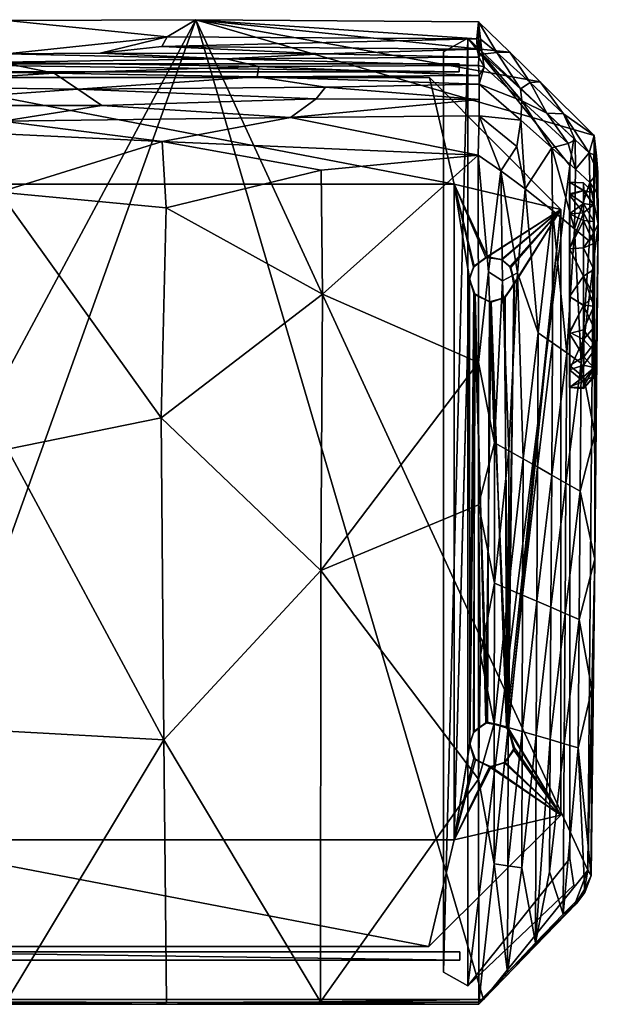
# Model space of a CAD drawing. Header units: inches. Extents: x -15 to 6, y -7 to 205.
# Tile 5 of 22: x -2 to 6, y -7 to 7. Entities that reach past the tile are written whole.
import ezdxf

# ---------------------------------------------------------------- set-up
doc = ezdxf.new("R2010")
doc.units = ezdxf.units.IN
doc.layers.get('0').update_dxf_attribs({"true_color": 0xc2ced6})

msp = doc.modelspace()

# ---------------------------------------------------------------- linework, layer by layer
for points in [[(-4.603, -7.014), (-6.104, -5.156), (0.461, 7.083), (-4.603, -7.014)], [(0.461, 7.083), (-6.104, -5.156), (-2.256, 7.071), (0.461, 7.083)], [(0.461, 7.083), (4.603, -7.014), (-4.603, -7.014), (0.461, 7.083)], [(-2.256, 7.071), (-2.258, 6.593), (0.049, 6.838), (-2.256, 7.071)], [(-2.256, 7.071), (0.049, 6.838), (0.461, 7.083), (-2.256, 7.071)], [(4.509, 6.809), (0.461, 7.083), (0.049, 6.838), (4.509, 6.809)], [(4.982, 6.618), (0.461, 7.083), (4.53, 7.05), (4.982, 6.618)], [(4.982, 6.618), (5.421, 6.191), (0.461, 7.083), (4.982, 6.618)], [(0.461, 7.083), (5.421, 6.191), (6.196, 5.418), (0.461, 7.083)], [(6.104, -5.156), (4.603, -7.014), (0.461, 7.083), (6.104, -5.156)], [(6.104, -5.156), (0.461, 7.083), (6.196, 5.418), (6.104, -5.156)], [(4.509, 6.809), (4.53, 7.05), (0.461, 7.083), (4.509, 6.809)], [(4.536, 6.546), (4.53, 7.05), (4.509, 6.809), (4.536, 6.546)], [(4.53, 7.05), (4.536, 6.546), (4.561, 6.801), (4.53, 7.05)], [(4.797, 6.612), (4.53, 7.05), (4.561, 6.801), (4.797, 6.612)], [(4.53, 7.05), (4.797, 6.612), (4.982, 6.618), (4.53, 7.05)], [(-0.917, 6.599), (0.049, 6.838), (-2.258, 6.593), (-0.917, 6.599)], [(0.049, 6.838), (-0.917, 6.599), (-0.025, 6.698), (0.049, 6.838)], [(4.509, 6.809), (0.049, 6.838), (-0.025, 6.698), (4.509, 6.809)], [(-0.025, 6.698), (4.513, 6.658), (4.509, 6.809), (-0.025, 6.698)], [(4.38, 6.819), (4.38, 6.819), (4.028, 6.62), (4.38, 6.819)], [(4.028, 6.62), (4.028, 6.62), (4.38, 6.819), (4.028, 6.62)], [(4.38, 6.819), (4.38, -6.819), (4.028, -6.62), (4.38, 6.819)], [(4.028, -6.62), (4.028, 6.62), (4.38, 6.819), (4.028, -6.62)], [(4.38, 6.819), (4.028, 6.62), (4.028, -6.62), (4.38, 6.819)], [(4.38, -6.819), (4.38, 6.819), (4.028, -6.62), (4.38, -6.819)], [(5.907, 5.372), (5.907, 5.372), (4.38, 6.819), (5.907, 5.372)], [(4.38, 6.819), (4.38, 6.819), (5.907, 5.372), (4.38, 6.819)], [(4.38, 6.819), (5.846, 4.985), (4.38, -6.819), (4.38, 6.819)], [(4.38, 6.819), (5.907, 5.372), (5.846, 4.985), (4.38, 6.819)], [(4.38, 6.819), (5.846, 4.985), (5.907, 5.372), (4.38, 6.819)], [(4.38, -6.819), (5.846, 4.985), (4.38, 6.819), (4.38, -6.819)], [(4.513, 6.658), (4.536, 6.546), (4.509, 6.809), (4.513, 6.658)], [(4.536, 6.546), (4.586, 6.589), (4.561, 6.801), (4.536, 6.546)], [(4.586, 6.589), (4.797, 6.612), (4.561, 6.801), (4.586, 6.589)], [(2.296, 6.59), (-0.025, 6.698), (-0.917, 6.599), (2.296, 6.59)], [(-0.025, 6.698), (2.296, 6.59), (4.513, 6.658), (-0.025, 6.698)], [(-2.358, 6.474), (0.9, 6.521), (-2.258, 6.593), (-2.358, 6.474)], [(1.369, 6.411), (0.9, 6.521), (-2.358, 6.474), (1.369, 6.411)], [(-2.258, 6.593), (0.9, 6.521), (-0.917, 6.599), (-2.258, 6.593)], [(2.296, 6.59), (-0.917, 6.599), (0.9, 6.521), (2.296, 6.59)], [(4.536, 6.546), (2.296, 6.59), (0.9, 6.521), (4.536, 6.546)], [(0.9, 6.521), (4.531, 6.422), (4.536, 6.546), (0.9, 6.521)], [(4.531, 6.422), (0.9, 6.521), (1.369, 6.411), (4.531, 6.422)], [(2.296, 6.59), (4.536, 6.546), (4.513, 6.658), (2.296, 6.59)], [(4.028, 6.62), (4.028, 6.62), (4.028, -6.62), (4.028, 6.62)], [(4.028, -6.62), (4.028, -6.62), (4.028, 6.62), (4.028, -6.62)], [(4.615, 6.407), (4.536, 6.546), (4.531, 6.422), (4.615, 6.407)], [(4.615, 6.407), (4.586, 6.589), (4.536, 6.546), (4.615, 6.407)], [(4.797, 6.612), (4.586, 6.589), (5.139, 6.087), (4.797, 6.612)], [(5.157, 5.916), (5.139, 6.087), (4.586, 6.589), (5.157, 5.916)], [(4.586, 6.589), (4.615, 6.407), (5.157, 5.916), (4.586, 6.589)], [(4.982, 6.618), (4.797, 6.612), (5.277, 6.177), (4.982, 6.618)], [(5.139, 6.087), (5.277, 6.177), (4.797, 6.612), (5.139, 6.087)], [(5.277, 6.177), (5.421, 6.191), (4.982, 6.618), (5.277, 6.177)], [(-4.538, 6.353), (-1.575, 6.313), (-2.358, 6.474), (-4.538, 6.353)], [(4.252, 6.449), (4.252, 6.449), (-4.252, 6.449), (4.252, 6.449)], [(-4.252, 6.449), (-4.252, 6.449), (4.252, 6.449), (-4.252, 6.449)], [(4.252, 6.331), (-4.252, 6.331), (-4.252, 6.449), (4.252, 6.331)], [(-4.252, 6.449), (4.252, 6.449), (4.252, 6.331), (-4.252, 6.449)], [(-4.252, 6.449), (-4.252, 6.331), (4.252, 6.331), (-4.252, 6.449)], [(4.252, 6.331), (4.252, 6.449), (-4.252, 6.449), (4.252, 6.331)], [(-2.358, 6.474), (-1.575, 6.313), (1.369, 6.411), (-2.358, 6.474)], [(1.345, 6.263), (1.369, 6.411), (-1.575, 6.313), (1.345, 6.263)], [(4.543, 6.282), (1.369, 6.411), (1.345, 6.263), (4.543, 6.282)], [(1.369, 6.411), (4.543, 6.282), (4.531, 6.422), (1.369, 6.411)], [(4.252, 6.331), (4.252, 6.331), (4.252, 6.449), (4.252, 6.331)], [(4.252, 6.449), (4.252, 6.449), (4.252, 6.331), (4.252, 6.449)], [(4.615, 6.407), (4.531, 6.422), (4.543, 6.282), (4.615, 6.407)], [(4.544, 6.157), (4.615, 6.407), (4.543, 6.282), (4.544, 6.157)], [(5.157, 5.916), (4.615, 6.407), (4.544, 6.157), (5.157, 5.916)], [(-1.575, 6.313), (-4.538, 6.353), (-4.535, 6.128), (-1.575, 6.313)], [(-4.535, 6.128), (-1.235, 6.083), (-1.575, 6.313), (-4.535, 6.128)], [(-4.252, 6.331), (-4.252, 6.331), (4.252, 6.331), (-4.252, 6.331)], [(4.252, 6.331), (4.252, 6.331), (-4.252, 6.331), (4.252, 6.331)], [(-3.819, 6.251), (4.181, 4.716), (-4.181, 4.716), (-3.819, 6.251)], [(-3.819, 6.251), (-4.181, 4.716), (4.181, 4.716), (-3.819, 6.251)], [(-3.819, 6.251), (3.826, 6.251), (3.826, 6.251), (-3.819, 6.251)], [(3.826, 6.251), (-3.819, 6.251), (-3.819, 6.251), (3.826, 6.251)], [(3.826, 6.251), (4.181, 4.716), (-3.819, 6.251), (3.826, 6.251)], [(3.826, 6.251), (-3.819, 6.251), (4.181, 4.716), (3.826, 6.251)], [(-1.235, 6.083), (1.345, 6.263), (-1.575, 6.313), (-1.235, 6.083)], [(2.328, 6.114), (1.345, 6.263), (-1.235, 6.083), (2.328, 6.114)], [(4.544, 6.157), (4.543, 6.282), (1.345, 6.263), (4.544, 6.157)], [(1.345, 6.263), (2.328, 6.114), (4.544, 6.157), (1.345, 6.263)], [(3.826, 6.251), (5.717, 4.35), (5.717, 4.35), (3.826, 6.251)], [(5.717, 4.35), (3.826, 6.251), (3.826, 6.251), (5.717, 4.35)], [(4.181, 4.716), (3.826, 6.251), (5.717, 4.35), (4.181, 4.716)], [(4.181, 4.716), (5.717, 4.35), (3.826, 6.251), (4.181, 4.716)], [(-1.235, 6.083), (-4.535, 6.128), (-4.539, 5.85), (-1.235, 6.083)], [(2.195, 5.945), (2.328, 6.114), (-1.235, 6.083), (2.195, 5.945)], [(4.54, 5.937), (2.328, 6.114), (2.195, 5.945), (4.54, 5.937)], [(4.54, 5.937), (4.544, 6.157), (2.328, 6.114), (4.54, 5.937)], [(4.543, 5.701), (4.544, 6.157), (4.54, 5.937), (4.543, 5.701)], [(5.142, 5.638), (4.544, 6.157), (4.543, 5.701), (5.142, 5.638)], [(4.544, 6.157), (5.142, 5.638), (5.157, 5.916), (4.544, 6.157)], [(5.277, 6.177), (5.139, 6.087), (5.517, 5.736), (5.277, 6.177)], [(5.421, 6.191), (5.277, 6.177), (5.757, 5.729), (5.421, 6.191)], [(5.517, 5.736), (5.757, 5.729), (5.277, 6.177), (5.517, 5.736)], [(6.196, 5.418), (5.421, 6.191), (5.757, 5.729), (6.196, 5.418)], [(-4.539, 5.85), (-0.893, 5.85), (-1.235, 6.083), (-4.539, 5.85)], [(-1.235, 6.083), (-0.893, 5.85), (2.195, 5.945), (-1.235, 6.083)], [(5.517, 5.736), (5.139, 6.087), (5.157, 5.916), (5.517, 5.736)], [(-0.893, 5.85), (-4.539, 5.85), (-2.315, 5.625), (-0.893, 5.85)], [(-0.893, 5.85), (-2.315, 5.625), (1.827, 5.677), (-0.893, 5.85)], [(1.827, 5.677), (2.195, 5.945), (-0.893, 5.85), (1.827, 5.677)], [(4.54, 5.937), (2.195, 5.945), (1.827, 5.677), (4.54, 5.937)], [(1.827, 5.677), (4.543, 5.701), (4.54, 5.937), (1.827, 5.677)], [(5.586, 5.241), (5.157, 5.916), (5.142, 5.638), (5.586, 5.241)], [(5.823, 5.303), (5.517, 5.736), (5.157, 5.916), (5.823, 5.303)], [(5.823, 5.303), (5.157, 5.916), (5.586, 5.241), (5.823, 5.303)], [(-2.315, 5.625), (-0.02, 5.331), (1.827, 5.677), (-2.315, 5.625)], [(4.529, 5.135), (1.827, 5.677), (-0.02, 5.331), (4.529, 5.135)], [(1.827, 5.677), (4.529, 5.135), (4.543, 5.701), (1.827, 5.677)], [(4.543, 5.701), (4.529, 5.135), (4.855, 4.91), (4.543, 5.701)], [(4.855, 4.91), (5.086, 5.256), (4.543, 5.701), (4.855, 4.91)], [(5.086, 5.256), (5.142, 5.638), (4.543, 5.701), (5.086, 5.256)], [(5.517, 5.736), (5.926, 5.354), (5.757, 5.729), (5.517, 5.736)], [(5.926, 5.354), (5.517, 5.736), (5.823, 5.303), (5.926, 5.354)], [(5.757, 5.729), (5.926, 5.354), (6.126, 5.166), (5.757, 5.729)], [(6.196, 5.418), (5.757, 5.729), (6.126, 5.166), (6.196, 5.418)], [(-0.02, 5.331), (-2.315, 5.625), (-4.538, 5.546), (-0.02, 5.331)], [(-0.02, 5.331), (-4.538, 5.546), (-2.368, 4.602), (-0.02, 5.331)], [(5.142, 5.638), (5.086, 5.256), (5.206, 4.651), (5.142, 5.638)], [(5.206, 4.651), (5.586, 5.241), (5.142, 5.638), (5.206, 4.651)], [(6.205, -0.678), (6.104, -5.156), (6.196, 5.418), (6.205, -0.678)], [(6.126, 5.166), (6.229, 5.125), (6.196, 5.418), (6.126, 5.166)], [(6.196, 5.418), (6.257, 4.141), (6.205, -0.678), (6.196, 5.418)], [(6.257, 4.141), (6.196, 5.418), (6.229, 5.125), (6.257, 4.141)], [(0.036, 4.375), (-0.02, 5.331), (-2.368, 4.602), (0.036, 4.375)], [(2.268, 4.92), (-0.02, 5.331), (0.036, 4.375), (2.268, 4.92)], [(4.529, 5.135), (-0.02, 5.331), (2.268, 4.92), (4.529, 5.135)], [(5.086, 5.256), (4.855, 4.91), (5.206, 4.651), (5.086, 5.256)], [(5.823, 5.303), (5.586, 5.241), (5.928, 4.932), (5.823, 5.303)], [(5.928, 4.932), (5.926, 5.354), (5.823, 5.303), (5.928, 4.932)], [(5.846, 4.985), (5.846, 4.985), (5.907, 5.372), (5.846, 4.985)], [(5.907, 5.372), (5.907, 5.372), (5.846, 4.985), (5.907, 5.372)], [(6.126, 5.166), (5.926, 5.354), (5.928, 4.932), (6.126, 5.166)], [(2.286, 3.136), (4.529, 5.135), (2.268, 4.92), (2.286, 3.136)], [(2.286, 3.136), (4.533, 2.152), (4.529, 5.135), (2.286, 3.136)], [(4.678, 3.453), (4.855, 4.91), (4.529, 5.135), (4.678, 3.453)], [(4.678, 3.453), (4.529, 5.135), (4.533, 2.152), (4.678, 3.453)], [(5.206, 4.651), (5.599, 4.339), (5.586, 5.241), (5.206, 4.651)], [(5.916, 4.075), (5.928, 4.932), (5.586, 5.241), (5.916, 4.075)], [(5.586, 5.241), (5.599, 4.339), (5.916, 4.075), (5.586, 5.241)], [(6.136, 4.742), (6.126, 5.166), (5.928, 4.932), (6.136, 4.742)], [(6.126, 5.166), (6.136, 4.742), (6.249, 4.883), (6.126, 5.166)], [(6.126, 5.166), (6.249, 4.883), (6.229, 5.125), (6.126, 5.166)], [(6.229, 5.125), (6.249, 4.883), (6.257, 4.141), (6.229, 5.125)], [(4.38, -6.819), (5.846, 4.985), (5.846, -4.985), (4.38, -6.819)], [(5.846, -4.985), (5.846, 4.985), (4.38, -6.819), (5.846, -4.985)], [(5.846, -4.985), (5.846, -4.985), (5.846, 4.985), (5.846, -4.985)], [(5.846, 4.985), (5.846, 4.985), (5.846, -4.985), (5.846, 4.985)], [(2.286, 3.136), (2.268, 4.92), (0.036, 4.375), (2.286, 3.136)], [(4.678, 3.453), (4.877, 3.326), (4.855, 4.91), (4.678, 3.453)], [(4.877, 3.326), (5.094, 3.44), (4.855, 4.91), (4.877, 3.326)], [(5.206, 4.651), (4.855, 4.91), (5.094, 3.44), (5.206, 4.651)], [(6.136, 4.742), (5.928, 4.932), (5.916, 4.075), (6.136, 4.742)], [(6.136, 4.742), (6.248, 4.573), (6.249, 4.883), (6.136, 4.742)], [(6.248, 4.573), (6.257, 4.141), (6.249, 4.883), (6.248, 4.573)], [(4.181, 4.716), (-4.181, 4.716), (-4.181, 4.716), (4.181, 4.716)], [(-4.181, 4.716), (4.181, 4.716), (4.181, 4.716), (-4.181, 4.716)], [(4.181, -4.716), (4.181, 4.716), (4.181, 4.716), (4.181, -4.716)], [(4.181, 4.716), (4.181, -4.716), (4.181, -4.716), (4.181, 4.716)], [(4.181, 4.716), (4.404, 3.365), (4.181, -4.716), (4.181, 4.716)], [(4.181, 4.716), (4.469, 3.537), (4.404, 3.365), (4.181, 4.716)], [(4.181, 4.716), (4.664, 3.67), (4.469, 3.537), (4.181, 4.716)], [(4.181, 4.716), (5.717, 4.35), (4.664, 3.67), (4.181, 4.716)], [(4.181, 4.716), (4.181, -4.716), (4.402, 3.35), (4.181, 4.716)], [(4.181, 4.716), (4.402, 3.35), (4.458, 3.522), (4.181, 4.716)], [(4.181, 4.716), (4.458, 3.522), (4.636, 3.66), (4.181, 4.716)], [(4.181, 4.716), (4.636, 3.66), (5.717, 4.35), (4.181, 4.716)], [(5.843, 4.747), (6.046, 4.627), (5.842, 4.575), (5.843, 4.747)], [(5.842, 4.56), (6.047, 4.623), (5.843, 4.747), (5.842, 4.56)], [(5.843, 4.747), (6.043, 4.735), (6.046, 4.627), (5.843, 4.747)], [(5.843, 4.747), (6.047, 4.623), (6.043, 4.735), (5.843, 4.747)], [(6.129, 3.894), (6.136, 4.742), (5.916, 4.075), (6.129, 3.894)], [(6.194, 4.586), (6.046, 4.627), (6.043, 4.735), (6.194, 4.586)], [(6.194, 4.586), (6.043, 4.735), (6.047, 4.623), (6.194, 4.586)], [(6.129, 3.894), (6.257, 4.141), (6.136, 4.742), (6.129, 3.894)], [(6.136, 4.742), (6.257, 4.141), (6.248, 4.573), (6.136, 4.742)], [(-0.035, 1.356), (0.036, 4.375), (-2.368, 4.602), (-0.035, 1.356)], [(-2.368, 4.602), (-2.249, 0.904), (-0.035, 1.356), (-2.368, 4.602)], [(5.206, 4.651), (5.094, 3.44), (5.39, 2.579), (5.206, 4.651)], [(5.39, 2.579), (5.599, 4.339), (5.206, 4.651), (5.39, 2.579)], [(5.842, 4.575), (6.046, 4.627), (6.045, 4.436), (5.842, 4.575)], [(5.842, 4.56), (6.044, 4.305), (6.047, 4.623), (5.842, 4.56)], [(5.842, 4.29), (5.842, 4.575), (6.045, 4.436), (5.842, 4.29)], [(5.842, 4.29), (6.044, 4.305), (5.842, 4.56), (5.842, 4.29)], [(6.047, 4.623), (6.044, 4.305), (6.193, 4.422), (6.047, 4.623)], [(6.193, 4.413), (6.045, 4.436), (6.046, 4.627), (6.193, 4.413)], [(6.193, 4.413), (6.046, 4.627), (6.194, 4.586), (6.193, 4.413)], [(6.194, 4.586), (6.047, 4.623), (6.193, 4.422), (6.194, 4.586)], [(6.193, 4.413), (6.194, 4.586), (6.193, 4.422), (6.193, 4.413)], [(5.842, 4.29), (6.045, 4.436), (6.045, 4.193), (5.842, 4.29)], [(6.193, 4.422), (6.044, 4.305), (6.193, 4.011), (6.193, 4.422)], [(6.193, 4.179), (6.045, 4.436), (6.193, 4.413), (6.193, 4.179)], [(6.193, 4.179), (6.045, 4.193), (6.045, 4.436), (6.193, 4.179)], [(6.193, 1.931), (6.193, 4.422), (6.193, 1.953), (6.193, 1.931)], [(6.193, 4.422), (6.193, 2.077), (6.193, 1.953), (6.193, 4.422)], [(6.193, 2.077), (6.193, 4.422), (6.193, 2.317), (6.193, 2.077)], [(6.193, 1.931), (6.193, 2.074), (6.193, 4.422), (6.193, 1.931)], [(6.193, 4.422), (6.193, 2.074), (6.193, 2.418), (6.193, 4.422)], [(6.193, 2.961), (6.193, 4.422), (6.193, 2.418), (6.193, 2.961)], [(6.193, 2.317), (6.193, 4.422), (6.193, 4.011), (6.193, 2.317)], [(6.193, 4.422), (6.193, 3.487), (6.193, 3.863), (6.193, 4.422)], [(6.193, 4.422), (6.193, 2.961), (6.193, 3.487), (6.193, 4.422)], [(6.193, 4.422), (6.193, 3.863), (6.193, 4.179), (6.193, 4.422)], [(6.193, 4.413), (6.193, 4.422), (6.193, 4.179), (6.193, 4.413)], [(2.286, 3.136), (0.036, 4.375), (-0.035, 1.356), (2.286, 3.136)], [(4.636, 3.66), (4.862, 3.631), (5.717, 4.35), (4.636, 3.66)], [(4.664, 3.67), (5.717, 4.35), (4.87, 3.628), (4.664, 3.67)], [(4.862, 3.631), (4.984, 3.533), (5.717, 4.35), (4.862, 3.631)], [(4.87, 3.628), (5.717, 4.35), (4.996, 3.518), (4.87, 3.628)], [(5.717, 4.35), (4.934, -3.092), (5.717, -4.361), (5.717, 4.35)], [(5.051, 3.298), (4.934, -3.092), (5.717, 4.35), (5.051, 3.298)], [(5.717, 4.35), (5.717, -4.361), (4.966, -3.118), (5.717, 4.35)], [(5.043, 3.267), (5.717, 4.35), (4.966, -3.118), (5.043, 3.267)], [(5.717, 4.35), (4.984, 3.533), (5.051, 3.298), (5.717, 4.35)], [(5.717, 4.35), (5.043, 3.267), (4.996, 3.518), (5.717, 4.35)], [(5.39, 2.579), (5.597, 2.434), (5.599, 4.339), (5.39, 2.579)], [(5.599, 4.339), (5.597, 2.434), (5.804, 2.288), (5.599, 4.339)], [(5.804, 2.288), (5.916, 4.075), (5.599, 4.339), (5.804, 2.288)], [(5.717, 4.35), (5.717, -4.361), (5.717, -4.361), (5.717, 4.35)], [(5.717, -4.361), (5.717, 4.35), (5.717, 4.35), (5.717, -4.361)], [(5.842, 3.786), (6.044, 4.305), (5.842, 4.29), (5.842, 3.786)], [(5.842, 3.786), (6.046, 3.801), (6.044, 4.305), (5.842, 3.786)], [(5.842, 3.786), (5.842, 4.29), (6.045, 4.193), (5.842, 3.786)], [(6.193, 4.011), (6.044, 4.305), (6.046, 3.801), (6.193, 4.011)], [(5.842, 3.786), (6.045, 4.193), (6.046, 3.802), (5.842, 3.786)], [(6.257, 4.141), (6.129, 3.894), (6.01, 2.141), (6.257, 4.141)], [(6.257, 4.141), (6.01, 2.141), (6.205, 1.118), (6.257, 4.141)], [(6.193, 3.863), (6.045, 4.193), (6.193, 4.179), (6.193, 3.863)], [(6.193, 3.863), (6.046, 3.802), (6.045, 4.193), (6.193, 3.863)], [(6.205, 1.118), (6.205, -0.678), (6.257, 4.141), (6.205, 1.118)], [(5.916, 4.075), (5.804, 2.288), (6.01, 2.141), (5.916, 4.075)], [(6.01, 2.141), (6.129, 3.894), (5.916, 4.075), (6.01, 2.141)], [(6.193, 4.011), (6.046, 3.801), (6.193, 3.487), (6.193, 4.011)], [(6.193, 4.011), (6.193, 2.656), (6.193, 2.317), (6.193, 4.011)], [(6.193, 4.011), (6.193, 3.108), (6.193, 2.656), (6.193, 4.011)], [(6.193, 3.108), (6.193, 4.011), (6.193, 3.487), (6.193, 3.108)], [(6.193, 3.487), (6.046, 3.802), (6.193, 3.863), (6.193, 3.487)], [(5.842, 3.786), (6.046, 3.802), (6.045, 3.395), (5.842, 3.786)], [(5.842, 3.786), (6.045, 3.395), (6.046, 3.801), (5.842, 3.786)], [(5.842, 3.786), (6.045, 3.395), (5.842, 3.099), (5.842, 3.786)], [(5.842, 3.786), (5.842, 3.099), (6.045, 3.395), (5.842, 3.786)], [(6.193, 3.487), (6.045, 3.395), (6.046, 3.802), (6.193, 3.487)], [(6.046, 3.801), (6.045, 3.395), (6.193, 3.487), (6.046, 3.801)], [(4.636, 3.66), (4.458, 3.522), (4.469, 3.537), (4.636, 3.66)], [(4.469, 3.537), (4.664, 3.67), (4.636, 3.66), (4.469, 3.537)], [(4.862, 3.631), (4.636, 3.66), (4.664, 3.67), (4.862, 3.631)], [(4.664, 3.67), (4.87, 3.628), (4.862, 3.631), (4.664, 3.67)], [(4.984, 3.533), (4.862, 3.631), (4.87, 3.628), (4.984, 3.533)], [(4.87, 3.628), (4.996, 3.518), (4.984, 3.533), (4.87, 3.628)], [(4.458, 3.522), (4.402, 3.35), (4.404, 3.365), (4.458, 3.522)], [(4.404, 3.365), (4.469, 3.537), (4.458, 3.522), (4.404, 3.365)], [(4.678, 3.453), (4.533, 2.152), (4.764, 0.994), (4.678, 3.453)], [(4.764, 0.994), (4.877, 3.326), (4.678, 3.453), (4.764, 0.994)], [(5.094, 3.44), (4.877, 3.326), (4.97, 0.879), (5.094, 3.44)], [(5.094, 3.44), (4.97, 0.879), (5.176, 0.764), (5.094, 3.44)], [(4.996, 3.518), (5.051, 3.298), (4.984, 3.533), (4.996, 3.518)], [(4.996, 3.518), (5.043, 3.267), (5.051, 3.298), (4.996, 3.518)], [(5.176, 0.764), (5.39, 2.579), (5.094, 3.44), (5.176, 0.764)], [(6.193, 2.961), (6.045, 3.395), (6.193, 3.487), (6.193, 2.961)], [(6.193, 3.487), (6.045, 3.395), (6.193, 3.108), (6.193, 3.487)], [(4.181, -4.716), (4.404, 3.365), (4.406, -3.327), (4.181, -4.716)], [(4.181, -4.716), (4.405, -3.342), (4.402, 3.35), (4.181, -4.716)], [(4.465, 3.147), (4.404, 3.365), (4.402, 3.35), (4.465, 3.147)], [(4.402, 3.35), (4.486, 3.125), (4.465, 3.147), (4.402, 3.35)], [(4.486, 3.125), (4.402, 3.35), (4.405, -3.342), (4.486, 3.125)], [(4.465, 3.147), (4.406, -3.327), (4.404, 3.365), (4.465, 3.147)], [(4.764, 0.994), (4.97, 0.879), (4.877, 3.326), (4.764, 0.994)], [(5.043, 3.267), (4.902, 3.08), (4.917, 3.092), (5.043, 3.267)], [(4.966, -3.118), (4.902, 3.08), (5.043, 3.267), (4.966, -3.118)], [(4.917, 3.092), (5.051, 3.298), (5.043, 3.267), (4.917, 3.092)], [(4.934, -3.092), (5.051, 3.298), (4.917, 3.092), (4.934, -3.092)], [(5.842, 3.099), (6.045, 3.395), (6.046, 2.974), (5.842, 3.099)], [(5.842, 3.099), (6.045, 2.972), (6.045, 3.395), (5.842, 3.099)], [(6.193, 3.108), (6.045, 3.395), (6.045, 2.972), (6.193, 3.108)], [(6.046, 2.974), (6.045, 3.395), (6.193, 2.961), (6.046, 2.974)], [(2.286, 3.136), (-0.035, 1.356), (2.263, -0.842), (2.286, 3.136)], [(2.263, -0.842), (4.533, 2.152), (2.286, 3.136), (2.263, -0.842)], [(4.486, 3.125), (4.405, -3.342), (4.459, -3.171), (4.486, 3.125)], [(4.465, 3.147), (4.471, -3.156), (4.406, -3.327), (4.465, 3.147)], [(4.486, 3.125), (4.459, -3.171), (4.636, -3.034), (4.486, 3.125)], [(4.691, 3.022), (4.465, 3.147), (4.486, 3.125), (4.691, 3.022)], [(4.465, 3.147), (4.664, -3.024), (4.471, -3.156), (4.465, 3.147)], [(4.664, -3.024), (4.465, 3.147), (4.691, 3.022), (4.664, -3.024)], [(4.486, 3.125), (4.715, 3.02), (4.691, 3.022), (4.486, 3.125)], [(4.636, -3.034), (4.715, 3.02), (4.486, 3.125), (4.636, -3.034)], [(4.636, -3.034), (4.934, -3.092), (4.715, 3.02), (4.636, -3.034)], [(4.664, -3.024), (4.691, 3.022), (4.966, -3.118), (4.664, -3.024)], [(4.902, 3.08), (4.691, 3.022), (4.715, 3.02), (4.902, 3.08)], [(4.902, 3.08), (4.966, -3.118), (4.691, 3.022), (4.902, 3.08)], [(4.715, 3.02), (4.917, 3.092), (4.902, 3.08), (4.715, 3.02)], [(4.917, 3.092), (4.715, 3.02), (4.934, -3.092), (4.917, 3.092)], [(5.842, 2.567), (5.842, 3.099), (6.046, 2.974), (5.842, 2.567)], [(5.842, 2.588), (6.045, 2.972), (5.842, 3.099), (5.842, 2.588)], [(6.045, 2.972), (6.193, 2.656), (6.193, 3.108), (6.045, 2.972)], [(5.842, 2.567), (6.046, 2.974), (6.045, 2.619), (5.842, 2.567)], [(5.842, 2.588), (6.046, 2.483), (6.045, 2.972), (5.842, 2.588)], [(6.193, 2.961), (6.045, 2.619), (6.046, 2.974), (6.193, 2.961)], [(6.193, 2.656), (6.045, 2.972), (6.046, 2.483), (6.193, 2.656)], [(6.193, 2.418), (6.045, 2.619), (6.193, 2.961), (6.193, 2.418)], [(5.39, 2.579), (5.176, 0.764), (5.381, 0.648), (5.39, 2.579)], [(5.381, 0.648), (5.597, 2.434), (5.39, 2.579), (5.381, 0.648)], [(6.045, 2.619), (6.049, 2.23), (5.842, 2.567), (6.045, 2.619)], [(5.842, 2.043), (6.046, 2.483), (5.842, 2.588), (5.842, 2.043)], [(5.842, 2.567), (6.049, 2.23), (5.842, 2.106), (5.842, 2.567)], [(6.193, 2.418), (6.049, 2.23), (6.045, 2.619), (6.193, 2.418)], [(6.193, 2.656), (6.046, 2.483), (6.193, 2.317), (6.193, 2.656)], [(5.597, 2.434), (5.381, 0.648), (5.586, 0.531), (5.597, 2.434)], [(5.586, 0.531), (5.804, 2.288), (5.597, 2.434), (5.586, 0.531)], [(5.842, 2.043), (6.045, 2.112), (6.046, 2.483), (5.842, 2.043)], [(6.046, 2.483), (6.045, 2.112), (6.193, 2.317), (6.046, 2.483)], [(6.193, 2.074), (6.049, 2.23), (6.193, 2.418), (6.193, 2.074)], [(5.804, 2.288), (5.586, 0.531), (5.791, 0.415), (5.804, 2.288)], [(5.791, 0.415), (6.01, 2.141), (5.804, 2.288), (5.791, 0.415)], [(6.193, 2.317), (6.045, 2.112), (6.193, 2.077), (6.193, 2.317)], [(4.534, 0.103), (4.533, 2.152), (2.263, -0.842), (4.534, 0.103)], [(4.764, 0.994), (4.533, 2.152), (4.534, 0.103), (4.764, 0.994)], [(5.996, 0.298), (6.01, 2.141), (5.791, 0.415), (5.996, 0.298)], [(5.842, 2.106), (6.049, 2.23), (6.045, 1.943), (5.842, 2.106)], [(5.996, 0.298), (6.205, 1.118), (6.01, 2.141), (5.996, 0.298)], [(6.193, 2.074), (6.045, 1.943), (6.049, 2.23), (6.193, 2.074)], [(5.842, 2.043), (6.046, 1.875), (6.045, 2.112), (5.842, 2.043)], [(5.842, 2.106), (6.045, 1.943), (5.842, 1.789), (5.842, 2.106)], [(5.842, 1.798), (6.046, 1.875), (5.842, 2.043), (5.842, 1.798)], [(6.193, 2.077), (6.045, 2.112), (6.046, 1.875), (6.193, 2.077)], [(6.193, 2.074), (6.046, 1.796), (6.045, 1.943), (6.193, 2.074)], [(6.193, 2.077), (6.046, 1.875), (6.193, 1.953), (6.193, 2.077)], [(6.193, 1.931), (6.046, 1.796), (6.193, 2.074), (6.193, 1.931)], [(5.842, 1.789), (6.045, 1.943), (6.046, 1.796), (5.842, 1.789)], [(5.842, 1.798), (6.045, 1.777), (6.046, 1.875), (5.842, 1.798)], [(6.193, 1.953), (6.046, 1.875), (6.045, 1.777), (6.193, 1.953)], [(6.193, 1.953), (6.045, 1.777), (6.193, 1.931), (6.193, 1.953)], [(6.193, 1.931), (6.045, 1.777), (6.046, 1.796), (6.193, 1.931)], [(5.842, 1.798), (5.842, 1.789), (6.045, 1.777), (5.842, 1.798)], [(6.046, 1.796), (6.045, 1.777), (5.842, 1.789), (6.046, 1.796)], [(0.001, -3.277), (-0.035, 1.356), (-2.249, 0.904), (0.001, -3.277)], [(2.263, -0.842), (-0.035, 1.356), (0.001, -3.277), (2.263, -0.842)], [(4.761, -1.025), (4.764, 0.994), (4.534, 0.103), (4.761, -1.025)], [(4.97, 0.879), (4.764, 0.994), (4.761, -1.025), (4.97, 0.879)], [(6.205, 1.118), (5.996, 0.298), (6.205, -0.678), (6.205, 1.118)], [(-2.249, 0.904), (-2.258, -3.152), (0.001, -3.277), (-2.249, 0.904)], [(4.97, 0.879), (4.761, -1.025), (4.965, -1.111), (4.97, 0.879)], [(4.965, -1.111), (5.176, 0.764), (4.97, 0.879), (4.965, -1.111)], [(5.176, 0.764), (4.965, -1.111), (5.168, -1.198), (5.176, 0.764)], [(5.168, -1.198), (5.381, 0.648), (5.176, 0.764), (5.168, -1.198)], [(5.381, 0.648), (5.168, -1.198), (5.372, -1.285), (5.381, 0.648)], [(5.372, -1.285), (5.586, 0.531), (5.381, 0.648), (5.372, -1.285)], [(5.586, 0.531), (5.372, -1.285), (5.575, -1.372), (5.586, 0.531)], [(5.575, -1.372), (5.791, 0.415), (5.586, 0.531), (5.575, -1.372)], [(5.791, 0.415), (5.575, -1.372), (5.778, -1.459), (5.791, 0.415)], [(5.778, -1.459), (5.996, 0.298), (5.791, 0.415), (5.778, -1.459)], [(5.996, 0.298), (5.778, -1.459), (5.981, -1.547), (5.996, 0.298)], [(5.981, -1.547), (6.205, -0.678), (5.996, 0.298), (5.981, -1.547)], [(4.533, -3.843), (4.534, 0.103), (2.263, -0.842), (4.533, -3.843)], [(4.533, -3.843), (4.559, -2.055), (4.534, 0.103), (4.533, -3.843)], [(4.559, -2.055), (4.761, -1.025), (4.534, 0.103), (4.559, -2.055)], [(6.205, -0.678), (5.981, -1.547), (6.164, -2.548), (6.205, -0.678)], [(6.104, -5.156), (6.205, -0.678), (6.154, -5.23), (6.104, -5.156)], [(6.205, -0.678), (6.164, -2.548), (6.154, -5.23), (6.205, -0.678)], [(2.263, -0.842), (0.001, -3.277), (2.255, -7.049), (2.263, -0.842)], [(2.255, -7.049), (4.533, -3.843), (2.263, -0.842), (2.255, -7.049)], [(4.761, -1.025), (4.559, -2.055), (4.759, -3.044), (4.761, -1.025)], [(4.759, -3.044), (4.965, -1.111), (4.761, -1.025), (4.759, -3.044)], [(4.965, -1.111), (4.759, -3.044), (4.96, -3.102), (4.965, -1.111)], [(4.96, -3.102), (5.168, -1.198), (4.965, -1.111), (4.96, -3.102)], [(5.168, -1.198), (4.96, -3.102), (5.161, -3.16), (5.168, -1.198)], [(5.161, -3.16), (5.372, -1.285), (5.168, -1.198), (5.161, -3.16)], [(5.372, -1.285), (5.161, -3.16), (5.363, -3.218), (5.372, -1.285)], [(5.363, -3.218), (5.575, -1.372), (5.372, -1.285), (5.363, -3.218)], [(5.575, -1.372), (5.363, -3.218), (5.564, -3.276), (5.575, -1.372)], [(5.564, -3.276), (5.778, -1.459), (5.575, -1.372), (5.564, -3.276)], [(5.778, -1.459), (5.564, -3.276), (5.765, -3.334), (5.778, -1.459)], [(5.765, -3.334), (5.981, -1.547), (5.778, -1.459), (5.765, -3.334)], [(5.966, -3.393), (5.981, -1.547), (5.765, -3.334), (5.966, -3.393)], [(5.966, -3.393), (6.164, -2.548), (5.981, -1.547), (5.966, -3.393)], [(4.559, -2.055), (4.533, -3.843), (4.759, -3.044), (4.559, -2.055)], [(6.164, -2.548), (5.966, -3.393), (6.154, -5.23), (6.164, -2.548)], [(4.636, -3.034), (4.459, -3.171), (4.471, -3.156), (4.636, -3.034)], [(4.471, -3.156), (4.664, -3.024), (4.636, -3.034), (4.471, -3.156)], [(4.533, -3.843), (4.756, -5.064), (4.759, -3.044), (4.533, -3.843)], [(4.664, -3.024), (4.934, -3.092), (4.636, -3.034), (4.664, -3.024)], [(4.664, -3.024), (4.966, -3.118), (4.934, -3.092), (4.664, -3.024)], [(4.96, -3.102), (4.759, -3.044), (4.756, -5.064), (4.96, -3.102)], [(4.96, -3.102), (4.756, -5.064), (4.955, -5.093), (4.96, -3.102)], [(4.934, -3.092), (5.049, -3.393), (5.717, -4.361), (4.934, -3.092)], [(4.966, -3.118), (5.049, -3.393), (4.934, -3.092), (4.966, -3.118)], [(4.955, -5.093), (5.161, -3.16), (4.96, -3.102), (4.955, -5.093)], [(0.001, -3.277), (-2.258, -3.152), (-2.267, -7.049), (0.001, -3.277)], [(4.459, -3.171), (4.405, -3.342), (4.406, -3.327), (4.459, -3.171)], [(4.406, -3.327), (4.471, -3.156), (4.459, -3.171), (4.406, -3.327)], [(5.161, -3.16), (4.955, -5.093), (5.154, -5.122), (5.161, -3.16)], [(4.966, -3.118), (5.041, -3.425), (5.049, -3.393), (4.966, -3.118)], [(4.966, -3.118), (5.717, -4.361), (5.041, -3.425), (4.966, -3.118)], [(5.154, -5.122), (5.363, -3.218), (5.161, -3.16), (5.154, -5.122)], [(5.363, -3.218), (5.154, -5.122), (5.352, -6.201), (5.363, -3.218)], [(5.352, -6.201), (5.564, -3.276), (5.363, -3.218), (5.352, -6.201)], [(-2.267, -7.049), (0.039, -7.056), (0.001, -3.277), (-2.267, -7.049)], [(2.255, -7.049), (0.001, -3.277), (0.039, -7.056), (2.255, -7.049)], [(4.467, -3.544), (4.181, -4.716), (4.406, -3.327), (4.467, -3.544)], [(4.488, -3.565), (4.405, -3.342), (4.181, -4.716), (4.488, -3.565)], [(4.467, -3.544), (4.406, -3.327), (4.405, -3.342), (4.467, -3.544)], [(4.405, -3.342), (4.488, -3.565), (4.467, -3.544), (4.405, -3.342)], [(4.916, -3.598), (5.049, -3.393), (5.041, -3.425), (4.916, -3.598)], [(5.049, -3.393), (4.916, -3.598), (5.717, -4.361), (5.049, -3.393)], [(5.553, -5.18), (5.564, -3.276), (5.352, -6.201), (5.553, -5.18)], [(5.765, -3.334), (5.564, -3.276), (5.553, -5.18), (5.765, -3.334)], [(5.765, -3.334), (5.553, -5.18), (5.751, -5.789), (5.765, -3.334)], [(5.751, -5.789), (5.966, -3.393), (5.765, -3.334), (5.751, -5.789)], [(5.966, -3.393), (5.751, -5.789), (6.063, -5.473), (5.966, -3.393)], [(5.966, -3.393), (6.063, -5.473), (6.154, -5.23), (5.966, -3.393)], [(5.041, -3.425), (4.901, -3.61), (4.916, -3.598), (5.041, -3.425)], [(5.041, -3.425), (5.717, -4.361), (4.901, -3.61), (5.041, -3.425)], [(4.181, -4.716), (4.467, -3.544), (4.691, -3.668), (4.181, -4.716)], [(4.181, -4.716), (4.715, -3.669), (4.488, -3.565), (4.181, -4.716)], [(4.691, -3.668), (5.717, -4.361), (4.181, -4.716), (4.691, -3.668)], [(4.715, -3.669), (4.181, -4.716), (5.717, -4.361), (4.715, -3.669)], [(4.691, -3.668), (4.467, -3.544), (4.488, -3.565), (4.691, -3.668)], [(4.488, -3.565), (4.715, -3.669), (4.691, -3.668), (4.488, -3.565)], [(4.901, -3.61), (4.691, -3.668), (4.715, -3.669), (4.901, -3.61)], [(4.901, -3.61), (5.717, -4.361), (4.691, -3.668), (4.901, -3.61)], [(4.715, -3.669), (4.916, -3.598), (4.901, -3.61), (4.715, -3.669)], [(4.916, -3.598), (4.715, -3.669), (5.717, -4.361), (4.916, -3.598)], [(4.533, -3.843), (2.255, -7.049), (4.535, -7.052), (4.533, -3.843)], [(4.533, -3.843), (4.535, -7.052), (4.756, -5.064), (4.533, -3.843)], [(5.717, -4.361), (3.816, -6.251), (3.816, -6.251), (5.717, -4.361)], [(3.816, -6.251), (5.717, -4.361), (5.717, -4.361), (3.816, -6.251)], [(5.717, -4.361), (3.816, -6.251), (4.181, -4.716), (5.717, -4.361)], [(5.717, -4.361), (4.181, -4.716), (3.816, -6.251), (5.717, -4.361)], [(-4.181, -4.716), (4.181, -4.716), (4.181, -4.716), (-4.181, -4.716)], [(4.181, -4.716), (-4.181, -4.716), (-4.181, -4.716), (4.181, -4.716)], [(-4.181, -4.716), (3.816, -6.251), (-3.82, -6.251), (-4.181, -4.716)], [(-4.181, -4.716), (4.181, -4.716), (3.816, -6.251), (-4.181, -4.716)], [(-4.181, -4.716), (-3.82, -6.251), (3.816, -6.251), (-4.181, -4.716)], [(-4.181, -4.716), (3.816, -6.251), (4.181, -4.716), (-4.181, -4.716)], [(4.38, -6.819), (5.846, -4.985), (5.907, -5.372), (4.38, -6.819)], [(4.38, -6.819), (5.907, -5.372), (5.846, -4.985), (4.38, -6.819)], [(4.949, -6.625), (4.756, -5.064), (4.535, -7.052), (4.949, -6.625)], [(4.756, -5.064), (4.949, -6.625), (4.955, -5.093), (4.756, -5.064)], [(5.154, -5.122), (4.955, -5.093), (4.949, -6.625), (5.154, -5.122)], [(5.907, -5.372), (5.907, -5.372), (5.846, -4.985), (5.907, -5.372)], [(5.846, -4.985), (5.846, -4.985), (5.907, -5.372), (5.846, -4.985)], [(6.104, -5.156), (5.91, -5.668), (4.603, -7.014), (6.104, -5.156)], [(4.949, -6.625), (5.352, -6.201), (5.154, -5.122), (4.949, -6.625)], [(5.751, -5.789), (5.553, -5.18), (5.352, -6.201), (5.751, -5.789)], [(6.057, -5.43), (5.91, -5.668), (6.104, -5.156), (6.057, -5.43)], [(6.057, -5.43), (6.104, -5.156), (6.154, -5.23), (6.057, -5.43)], [(6.057, -5.43), (6.154, -5.23), (6.063, -5.473), (6.057, -5.43)], [(4.38, -6.819), (4.38, -6.819), (5.907, -5.372), (4.38, -6.819)], [(5.907, -5.372), (5.907, -5.372), (4.38, -6.819), (5.907, -5.372)], [(6.063, -5.473), (5.751, -5.789), (5.941, -5.636), (6.063, -5.473)], [(6.057, -5.43), (6.063, -5.473), (5.91, -5.668), (6.057, -5.43)], [(5.91, -5.668), (6.063, -5.473), (5.941, -5.636), (5.91, -5.668)], [(4.536, -7.083), (5.941, -5.636), (4.949, -6.625), (4.536, -7.083)], [(5.941, -5.636), (4.536, -7.083), (4.603, -7.014), (5.941, -5.636)], [(4.603, -7.014), (5.91, -5.668), (5.941, -5.636), (4.603, -7.014)], [(4.949, -6.625), (5.941, -5.636), (5.352, -6.201), (4.949, -6.625)], [(5.751, -5.789), (5.352, -6.201), (5.941, -5.636), (5.751, -5.789)], [(4.264, -6.331), (4.264, -6.331), (-4.264, -6.331), (4.264, -6.331)], [(-4.264, -6.331), (-4.264, -6.331), (4.264, -6.331), (-4.264, -6.331)], [(4.264, -6.449), (-4.264, -6.449), (-4.264, -6.331), (4.264, -6.449)], [(-4.264, -6.331), (4.264, -6.331), (4.264, -6.449), (-4.264, -6.331)], [(-4.264, -6.331), (-4.264, -6.449), (4.264, -6.449), (-4.264, -6.331)], [(4.264, -6.449), (4.264, -6.331), (-4.264, -6.331), (4.264, -6.449)], [(3.816, -6.251), (-3.82, -6.251), (-3.82, -6.251), (3.816, -6.251)], [(-3.82, -6.251), (3.816, -6.251), (3.816, -6.251), (-3.82, -6.251)], [(4.264, -6.449), (4.264, -6.449), (4.264, -6.331), (4.264, -6.449)], [(4.264, -6.331), (4.264, -6.331), (4.264, -6.449), (4.264, -6.331)], [(-4.264, -6.449), (-4.264, -6.449), (4.264, -6.449), (-4.264, -6.449)], [(4.264, -6.449), (4.264, -6.449), (-4.264, -6.449), (4.264, -6.449)], [(4.028, -6.62), (4.028, -6.62), (4.38, -6.819), (4.028, -6.62)], [(4.38, -6.819), (4.38, -6.819), (4.028, -6.62), (4.38, -6.819)], [(4.535, -7.052), (4.536, -7.083), (4.949, -6.625), (4.535, -7.052)], [(-4.603, -7.014), (4.603, -7.014), (-0.14, -7.084), (-4.603, -7.014)], [(-4.603, -7.014), (-0.14, -7.084), (-4.536, -7.083), (-4.603, -7.014)], [(-0.14, -7.084), (-4.531, -7.052), (-4.536, -7.083), (-0.14, -7.084)], [(-4.531, -7.052), (0.039, -7.056), (-2.267, -7.049), (-4.531, -7.052)], [(0.039, -7.056), (-4.531, -7.052), (-0.14, -7.084), (0.039, -7.056)], [(-0.14, -7.084), (4.603, -7.014), (4.536, -7.083), (-0.14, -7.084)], [(-0.14, -7.084), (4.535, -7.052), (0.039, -7.056), (-0.14, -7.084)], [(4.535, -7.052), (-0.14, -7.084), (4.536, -7.083), (4.535, -7.052)], [(4.535, -7.052), (2.255, -7.049), (0.039, -7.056), (4.535, -7.052)]]:
    msp.add_lwpolyline(points)

doc.saveas('drawing.dxf')
